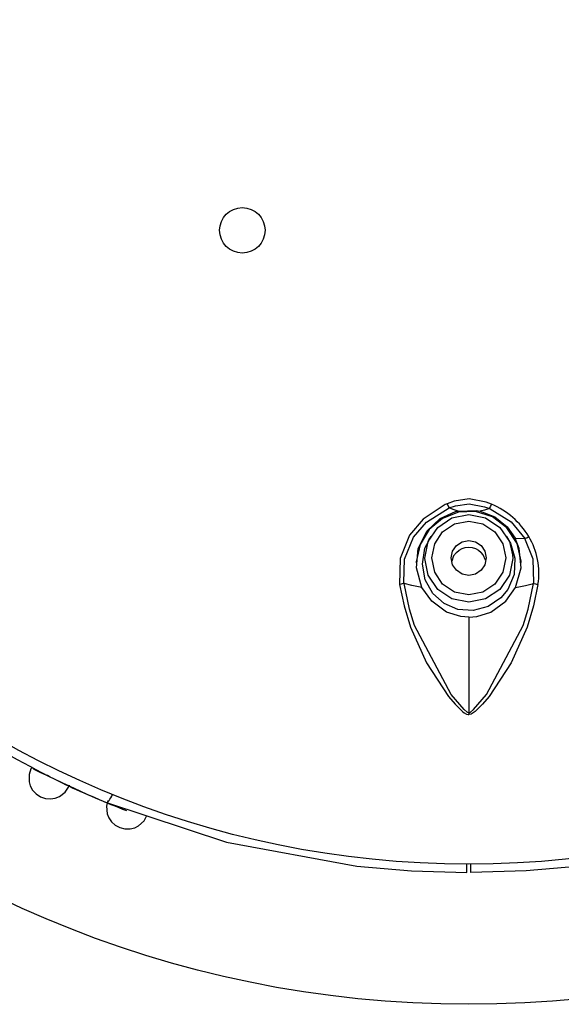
# Model space of a CAD drawing. Header units: millimetres. Extents: x -0.13 to 0.24, y 0 to 1.59.
# Tile 23 of 68: x -0.0838 to -0.0684, y 0.7589 to 0.787. Entities that reach past the tile are written whole.
import ezdxf

# ---------------------------------------------------------------- set-up
doc = ezdxf.new("R2010")
doc.units = ezdxf.units.MM
doc.layers.add('BLOCKS', color=3, linetype='Continuous')

msp = doc.modelspace()

# ---------------------------------------------------------------- linework, layer by layer
at = {"layer": 'BLOCKS'}
for points, knots in [([(-0.040013, 0.789885), (-0.040013, 0.807004), (-0.053889, 0.820881), (-0.071007, 0.820881), (-0.071007, 0.820881), (-0.088126, 0.820881), (-0.102004, 0.807004), (-0.102004, 0.789885), (-0.102004, 0.789885), (-0.102004, 0.772768), (-0.088126, 0.758889), (-0.071007, 0.758889), (-0.071007, 0.758889), (-0.053889, 0.758889), (-0.040013, 0.772768), (-0.040013, 0.789885)], [0, 0, 0, 0, 0.25, 0.25, 0.25, 0.25, 0.5, 0.5, 0.5, 0.5, 0.75, 0.75, 0.75, 0.75, 1, 1, 1, 1]), ([(-0.044015, 0.789885), (-0.044015, 0.804795), (-0.056101, 0.81688), (-0.071007, 0.81688), (-0.071007, 0.81688), (-0.085916, 0.81688), (-0.098, 0.804795), (-0.098, 0.789885), (-0.098, 0.789885), (-0.098, 0.774977), (-0.085916, 0.762892), (-0.071007, 0.762892), (-0.071007, 0.762892), (-0.056101, 0.762892), (-0.044015, 0.774977), (-0.044015, 0.789885)], [0, 0, 0, 0, 0.25, 0.25, 0.25, 0.25, 0.5, 0.5, 0.5, 0.5, 0.75, 0.75, 0.75, 0.75, 1, 1, 1, 1]), ([(-0.076824, 0.780988), (-0.076824, 0.781346), (-0.077114, 0.781638), (-0.077474, 0.781638), (-0.077474, 0.781638), (-0.077832, 0.781638), (-0.078124, 0.781346), (-0.078124, 0.780988), (-0.078124, 0.780988), (-0.078124, 0.780628), (-0.077832, 0.780338), (-0.077474, 0.780338), (-0.077474, 0.780338), (-0.077114, 0.780338), (-0.076824, 0.780628), (-0.076824, 0.780988)], [0, 0, 0, 0, 0.25, 0.25, 0.25, 0.25, 0.5, 0.5, 0.5, 0.5, 0.75, 0.75, 0.75, 0.75, 1, 1, 1, 1]), ([(-0.071626, 0.773182), (-0.071626, 0.773182), (-0.07168, 0.773157), (-0.07168, 0.773157), (-0.07168, 0.773157), (-0.07168, 0.773157), (-0.072314, 0.772745), (-0.072314, 0.772745), (-0.072314, 0.772745), (-0.072314, 0.772745), (-0.072697, 0.772284), (-0.072697, 0.772284), (-0.072697, 0.772284), (-0.072697, 0.772284), (-0.072966, 0.771617), (-0.072966, 0.771617), (-0.072966, 0.771617), (-0.072966, 0.771617), (-0.072984, 0.770876), (-0.072984, 0.770876)], [0, 0, 0, 0, 0.2, 0.2, 0.2, 0.2, 0.4, 0.4, 0.4, 0.4, 0.6, 0.6, 0.6, 0.6, 0.8, 0.8, 0.8, 0.8, 1, 1, 1, 1]), ([(-0.070355, 0.773166), (-0.070355, 0.773166), (-0.070513, 0.773224), (-0.070513, 0.773224), (-0.070513, 0.773224), (-0.070513, 0.773224), (-0.070995, 0.773319), (-0.070995, 0.773319), (-0.070995, 0.773319), (-0.070995, 0.773319), (-0.07143, 0.773251), (-0.07143, 0.773251), (-0.07143, 0.773251), (-0.07143, 0.773251), (-0.071626, 0.773182), (-0.071626, 0.773182)], [0, 0, 0, 0, 0.25, 0.25, 0.25, 0.25, 0.5, 0.5, 0.5, 0.5, 0.75, 0.75, 0.75, 0.75, 1, 1, 1, 1]), ([(-0.071626, 0.773182), (-0.071626, 0.773182), (-0.071587, 0.773091), (-0.071587, 0.773091), (-0.071587, 0.773091), (-0.071587, 0.773091), (-0.07157, 0.77306), (-0.07157, 0.77306)], [0, 0, 0, 0, 0.5, 0.5, 0.5, 0.5, 1, 1, 1, 1]), ([(-0.07157, 0.77306), (-0.07157, 0.77306), (-0.07157, 0.77306), (-0.07157, 0.77306), (-0.07157, 0.77306), (-0.07157, 0.77306), (-0.071386, 0.773122), (-0.071386, 0.773122), (-0.071386, 0.773122), (-0.071386, 0.773122), (-0.070999, 0.773182), (-0.070999, 0.773182), (-0.070999, 0.773182), (-0.070999, 0.773182), (-0.070562, 0.773097), (-0.070562, 0.773097), (-0.070562, 0.773097), (-0.070562, 0.773097), (-0.070413, 0.773044), (-0.070413, 0.773044), (-0.070413, 0.773044), (-0.070413, 0.773044), (-0.070413, 0.773044), (-0.070413, 0.773044)], [0, 0, 0, 0, 0.166667, 0.166667, 0.166667, 0.166667, 0.333333, 0.333333, 0.333333, 0.333333, 0.5, 0.5, 0.5, 0.5, 0.666667, 0.666667, 0.666667, 0.666667, 0.833333, 0.833333, 0.833333, 0.833333, 1, 1, 1, 1]), ([(-0.072856, 0.770905), (-0.072856, 0.770905), (-0.072856, 0.770905), (-0.072856, 0.770905), (-0.072856, 0.770905), (-0.072856, 0.770905), (-0.072862, 0.770934), (-0.072862, 0.770934), (-0.072862, 0.770934), (-0.072862, 0.770934), (-0.072844, 0.771601), (-0.072844, 0.771601), (-0.072844, 0.771601), (-0.072844, 0.771601), (-0.072587, 0.772228), (-0.072587, 0.772228), (-0.072587, 0.772228), (-0.072587, 0.772228), (-0.07222, 0.772659), (-0.07222, 0.772659), (-0.07222, 0.772659), (-0.07222, 0.772659), (-0.07157, 0.77306), (-0.07157, 0.77306), (-0.07157, 0.77306), (-0.07157, 0.77306), (-0.07157, 0.77306), (-0.07157, 0.77306)], [0, 0, 0, 0, 0.142857, 0.142857, 0.142857, 0.142857, 0.285714, 0.285714, 0.285714, 0.285714, 0.428571, 0.428571, 0.428571, 0.428571, 0.571429, 0.571429, 0.571429, 0.571429, 0.714286, 0.714286, 0.714286, 0.714286, 0.857143, 0.857143, 0.857143, 0.857143, 1, 1, 1, 1]), ([(-0.069521, 0.77145), (-0.069521, 0.77145), (-0.069511, 0.771537), (-0.069511, 0.771537), (-0.069511, 0.771537), (-0.069511, 0.771537), (-0.069631, 0.772048), (-0.069631, 0.772048), (-0.069631, 0.772048), (-0.069631, 0.772048), (-0.069919, 0.772489), (-0.069919, 0.772489), (-0.069919, 0.772489), (-0.069919, 0.772489), (-0.070333, 0.772803), (-0.070333, 0.772803), (-0.070333, 0.772803), (-0.070333, 0.772803), (-0.070815, 0.772955), (-0.070815, 0.772955), (-0.070815, 0.772955), (-0.070815, 0.772955), (-0.071305, 0.772936), (-0.071305, 0.772936), (-0.071305, 0.772936), (-0.071305, 0.772936), (-0.071761, 0.772762), (-0.071761, 0.772762), (-0.071761, 0.772762), (-0.071761, 0.772762), (-0.072136, 0.772447), (-0.072136, 0.772447), (-0.072136, 0.772447), (-0.072136, 0.772447), (-0.072396, 0.772021), (-0.072396, 0.772021), (-0.072396, 0.772021), (-0.072396, 0.772021), (-0.072506, 0.77152), (-0.072506, 0.77152), (-0.072506, 0.77152), (-0.072506, 0.77152), (-0.072502, 0.771448), (-0.072502, 0.771448)], [0, 0, 0, 0, 0.090909, 0.090909, 0.090909, 0.090909, 0.181818, 0.181818, 0.181818, 0.181818, 0.272727, 0.272727, 0.272727, 0.272727, 0.363636, 0.363636, 0.363636, 0.363636, 0.454545, 0.454545, 0.454545, 0.454545, 0.545455, 0.545455, 0.545455, 0.545455, 0.636364, 0.636364, 0.636364, 0.636364, 0.727273, 0.727273, 0.727273, 0.727273, 0.818182, 0.818182, 0.818182, 0.818182, 0.909091, 0.909091, 0.909091, 0.909091, 1, 1, 1, 1]), ([(-0.072345, 0.770789), (-0.072345, 0.770789), (-0.072502, 0.77135), (-0.072502, 0.77135), (-0.072502, 0.77135), (-0.072502, 0.77135), (-0.07245, 0.771899), (-0.07245, 0.771899), (-0.07245, 0.771899), (-0.07245, 0.771899), (-0.07221, 0.772396), (-0.07221, 0.772396), (-0.07221, 0.772396), (-0.07221, 0.772396), (-0.071825, 0.772762), (-0.071825, 0.772762), (-0.071825, 0.772762), (-0.071825, 0.772762), (-0.071386, 0.772957), (-0.071386, 0.772957), (-0.071386, 0.772957), (-0.071386, 0.772957), (-0.071308, 0.772973), (-0.071308, 0.772973)], [0, 0, 0, 0, 0.166667, 0.166667, 0.166667, 0.166667, 0.333333, 0.333333, 0.333333, 0.333333, 0.5, 0.5, 0.5, 0.5, 0.666667, 0.666667, 0.666667, 0.666667, 0.833333, 0.833333, 0.833333, 0.833333, 1, 1, 1, 1]), ([(-0.072262, 0.771624), (-0.072262, 0.771624), (-0.072169, 0.772102), (-0.072169, 0.772102), (-0.072169, 0.772102), (-0.072169, 0.772102), (-0.071895, 0.772507), (-0.071895, 0.772507), (-0.071895, 0.772507), (-0.071895, 0.772507), (-0.071488, 0.772781), (-0.071488, 0.772781), (-0.071488, 0.772781), (-0.071488, 0.772781), (-0.071007, 0.772876), (-0.071007, 0.772876)], [0, 0, 0, 0, 0.25, 0.25, 0.25, 0.25, 0.5, 0.5, 0.5, 0.5, 0.75, 0.75, 0.75, 0.75, 1, 1, 1, 1]), ([(-0.07157, 0.77306), (-0.07157, 0.77306), (-0.07157, 0.77306), (-0.07157, 0.77306), (-0.07157, 0.77306), (-0.07157, 0.77306), (-0.07157, 0.77306), (-0.07157, 0.77306)], [0, 0, 0, 0, 0.5, 0.5, 0.5, 0.5, 1, 1, 1, 1]), ([(-0.071308, 0.772973), (-0.071308, 0.772973), (-0.071457, 0.773017), (-0.071457, 0.773017), (-0.071457, 0.773017), (-0.071457, 0.773017), (-0.07157, 0.77306), (-0.07157, 0.77306)], [0, 0, 0, 0, 0.5, 0.5, 0.5, 0.5, 1, 1, 1, 1]), ([(-0.071308, 0.772973), (-0.071308, 0.772973), (-0.070788, 0.772988), (-0.070788, 0.772988), (-0.070788, 0.772988), (-0.070788, 0.772988), (-0.07068, 0.772967), (-0.07068, 0.772967)], [0, 0, 0, 0, 0.5, 0.5, 0.5, 0.5, 1, 1, 1, 1]), ([(-0.071007, 0.772876), (-0.071007, 0.772876), (-0.070529, 0.772781), (-0.070529, 0.772781), (-0.070529, 0.772781), (-0.070529, 0.772781), (-0.070119, 0.772507), (-0.070119, 0.772507), (-0.070119, 0.772507), (-0.070119, 0.772507), (-0.069848, 0.772102), (-0.069848, 0.772102), (-0.069848, 0.772102), (-0.069848, 0.772102), (-0.069757, 0.771727), (-0.069757, 0.771727)], [0, 0, 0, 0, 0.25, 0.25, 0.25, 0.25, 0.5, 0.5, 0.5, 0.5, 0.75, 0.75, 0.75, 0.75, 1, 1, 1, 1]), ([(-0.070413, 0.773044), (-0.070413, 0.773044), (-0.070564, 0.772998), (-0.070564, 0.772998), (-0.070564, 0.772998), (-0.070564, 0.772998), (-0.07068, 0.772967), (-0.07068, 0.772967)], [0, 0, 0, 0, 0.5, 0.5, 0.5, 0.5, 1, 1, 1, 1]), ([(-0.07068, 0.772967), (-0.07068, 0.772967), (-0.07026, 0.772806), (-0.07026, 0.772806), (-0.07026, 0.772806), (-0.07026, 0.772806), (-0.069912, 0.772526), (-0.069912, 0.772526), (-0.069912, 0.772526), (-0.069912, 0.772526), (-0.069681, 0.772195), (-0.069681, 0.772195)], [0, 0, 0, 0, 0.333333, 0.333333, 0.333333, 0.333333, 0.666667, 0.666667, 0.666667, 0.666667, 1, 1, 1, 1]), ([(-0.070413, 0.773044), (-0.070413, 0.773044), (-0.070413, 0.773044), (-0.070413, 0.773044), (-0.070413, 0.773044), (-0.070413, 0.773044), (-0.070399, 0.773037), (-0.070399, 0.773037), (-0.070399, 0.773037), (-0.070399, 0.773037), (-0.069801, 0.772663), (-0.069801, 0.772663), (-0.069801, 0.772663), (-0.069801, 0.772663), (-0.069407, 0.772191), (-0.069407, 0.772191)], [0, 0, 0, 0, 0.25, 0.25, 0.25, 0.25, 0.5, 0.5, 0.5, 0.5, 0.75, 0.75, 0.75, 0.75, 1, 1, 1, 1]), ([(-0.071007, 0.77058), (-0.071007, 0.77058), (-0.070604, 0.770661), (-0.070604, 0.770661), (-0.070604, 0.770661), (-0.070604, 0.770661), (-0.070262, 0.770889), (-0.070262, 0.770889), (-0.070262, 0.770889), (-0.070262, 0.770889), (-0.070032, 0.77123), (-0.070032, 0.77123), (-0.070032, 0.77123), (-0.070032, 0.77123), (-0.069952, 0.771632), (-0.069952, 0.771632), (-0.069952, 0.771632), (-0.069952, 0.771632), (-0.070032, 0.772035), (-0.070032, 0.772035), (-0.070032, 0.772035), (-0.070032, 0.772035), (-0.070262, 0.772377), (-0.070262, 0.772377), (-0.070262, 0.772377), (-0.070262, 0.772377), (-0.070604, 0.772605), (-0.070604, 0.772605), (-0.070604, 0.772605), (-0.070604, 0.772605), (-0.071007, 0.772685), (-0.071007, 0.772685), (-0.071007, 0.772685), (-0.071007, 0.772685), (-0.071413, 0.772605), (-0.071413, 0.772605), (-0.071413, 0.772605), (-0.071413, 0.772605), (-0.071755, 0.772377), (-0.071755, 0.772377), (-0.071755, 0.772377), (-0.071755, 0.772377), (-0.071982, 0.772035), (-0.071982, 0.772035), (-0.071982, 0.772035), (-0.071982, 0.772035), (-0.072061, 0.771632), (-0.072061, 0.771632), (-0.072061, 0.771632), (-0.072061, 0.771632), (-0.071982, 0.77123), (-0.071982, 0.77123), (-0.071982, 0.77123), (-0.071982, 0.77123), (-0.071755, 0.770889), (-0.071755, 0.770889), (-0.071755, 0.770889), (-0.071755, 0.770889), (-0.071413, 0.770661), (-0.071413, 0.770661), (-0.071413, 0.770661), (-0.071413, 0.770661), (-0.071007, 0.77058), (-0.071007, 0.77058)], [0, 0, 0, 0, 0.0625, 0.0625, 0.0625, 0.0625, 0.125, 0.125, 0.125, 0.125, 0.1875, 0.1875, 0.1875, 0.1875, 0.25, 0.25, 0.25, 0.25, 0.3125, 0.3125, 0.3125, 0.3125, 0.375, 0.375, 0.375, 0.375, 0.4375, 0.4375, 0.4375, 0.4375, 0.5, 0.5, 0.5, 0.5, 0.5625, 0.5625, 0.5625, 0.5625, 0.625, 0.625, 0.625, 0.625, 0.6875, 0.6875, 0.6875, 0.6875, 0.75, 0.75, 0.75, 0.75, 0.8125, 0.8125, 0.8125, 0.8125, 0.875, 0.875, 0.875, 0.875, 0.9375, 0.9375, 0.9375, 0.9375, 1, 1, 1, 1]), ([(-0.070095, 0.770493), (-0.070095, 0.770493), (-0.070459, 0.770247), (-0.070459, 0.770247), (-0.070459, 0.770247), (-0.070459, 0.770247), (-0.070883, 0.770131), (-0.070883, 0.770131), (-0.070883, 0.770131), (-0.070883, 0.770131), (-0.071318, 0.770162), (-0.071318, 0.770162), (-0.071318, 0.770162), (-0.071318, 0.770162), (-0.071713, 0.770332), (-0.071713, 0.770332), (-0.071713, 0.770332), (-0.071713, 0.770332), (-0.072038, 0.770622), (-0.072038, 0.770622), (-0.072038, 0.770622), (-0.072038, 0.770622), (-0.072254, 0.771009), (-0.072254, 0.771009), (-0.072254, 0.771009), (-0.072254, 0.771009), (-0.072334, 0.771456), (-0.072334, 0.771456), (-0.072334, 0.771456), (-0.072334, 0.771456), (-0.07226, 0.771913), (-0.07226, 0.771913), (-0.07226, 0.771913), (-0.07226, 0.771913), (-0.072136, 0.772137), (-0.072136, 0.772137)], [0, 0, 0, 0, 0.111111, 0.111111, 0.111111, 0.111111, 0.222222, 0.222222, 0.222222, 0.222222, 0.333333, 0.333333, 0.333333, 0.333333, 0.444444, 0.444444, 0.444444, 0.444444, 0.555556, 0.555556, 0.555556, 0.555556, 0.666667, 0.666667, 0.666667, 0.666667, 0.777778, 0.777778, 0.777778, 0.777778, 0.888889, 0.888889, 0.888889, 0.888889, 1, 1, 1, 1]), ([(-0.071007, 0.771133), (-0.071007, 0.771133), (-0.070817, 0.771172), (-0.070817, 0.771172), (-0.070817, 0.771172), (-0.070817, 0.771172), (-0.070653, 0.77128), (-0.070653, 0.77128), (-0.070653, 0.77128), (-0.070653, 0.77128), (-0.070546, 0.771441), (-0.070546, 0.771441), (-0.070546, 0.771441), (-0.070546, 0.771441), (-0.070509, 0.771632), (-0.070509, 0.771632), (-0.070509, 0.771632), (-0.070509, 0.771632), (-0.070546, 0.771824), (-0.070546, 0.771824), (-0.070546, 0.771824), (-0.070546, 0.771824), (-0.070653, 0.771986), (-0.070653, 0.771986), (-0.070653, 0.771986), (-0.070653, 0.771986), (-0.070817, 0.772093), (-0.070817, 0.772093), (-0.070817, 0.772093), (-0.070817, 0.772093), (-0.071007, 0.772133), (-0.071007, 0.772133), (-0.071007, 0.772133), (-0.071007, 0.772133), (-0.071198, 0.772093), (-0.071198, 0.772093), (-0.071198, 0.772093), (-0.071198, 0.772093), (-0.071361, 0.771986), (-0.071361, 0.771986), (-0.071361, 0.771986), (-0.071361, 0.771986), (-0.071471, 0.771824), (-0.071471, 0.771824), (-0.071471, 0.771824), (-0.071471, 0.771824), (-0.071508, 0.771632), (-0.071508, 0.771632), (-0.071508, 0.771632), (-0.071508, 0.771632), (-0.071471, 0.771441), (-0.071471, 0.771441), (-0.071471, 0.771441), (-0.071471, 0.771441), (-0.071361, 0.77128), (-0.071361, 0.77128), (-0.071361, 0.77128), (-0.071361, 0.77128), (-0.071198, 0.771172), (-0.071198, 0.771172), (-0.071198, 0.771172), (-0.071198, 0.771172), (-0.071007, 0.771133), (-0.071007, 0.771133)], [0, 0, 0, 0, 0.0625, 0.0625, 0.0625, 0.0625, 0.125, 0.125, 0.125, 0.125, 0.1875, 0.1875, 0.1875, 0.1875, 0.25, 0.25, 0.25, 0.25, 0.3125, 0.3125, 0.3125, 0.3125, 0.375, 0.375, 0.375, 0.375, 0.4375, 0.4375, 0.4375, 0.4375, 0.5, 0.5, 0.5, 0.5, 0.5625, 0.5625, 0.5625, 0.5625, 0.625, 0.625, 0.625, 0.625, 0.6875, 0.6875, 0.6875, 0.6875, 0.75, 0.75, 0.75, 0.75, 0.8125, 0.8125, 0.8125, 0.8125, 0.875, 0.875, 0.875, 0.875, 0.9375, 0.9375, 0.9375, 0.9375, 1, 1, 1, 1]), ([(-0.069873, 0.772139), (-0.069873, 0.772139), (-0.069815, 0.772058), (-0.069815, 0.772058), (-0.069815, 0.772058), (-0.069815, 0.772058), (-0.069691, 0.771624), (-0.069691, 0.771624), (-0.069691, 0.771624), (-0.069691, 0.771624), (-0.069716, 0.771164), (-0.069716, 0.771164), (-0.069716, 0.771164), (-0.069716, 0.771164), (-0.069896, 0.770733), (-0.069896, 0.770733), (-0.069896, 0.770733), (-0.069896, 0.770733), (-0.070095, 0.770493), (-0.070095, 0.770493)], [0, 0, 0, 0, 0.2, 0.2, 0.2, 0.2, 0.4, 0.4, 0.4, 0.4, 0.6, 0.6, 0.6, 0.6, 0.8, 0.8, 0.8, 0.8, 1, 1, 1, 1]), ([(-0.069672, 0.770789), (-0.069672, 0.770789), (-0.069515, 0.77135), (-0.069515, 0.77135), (-0.069515, 0.77135), (-0.069515, 0.77135), (-0.069565, 0.771899), (-0.069565, 0.771899), (-0.069565, 0.771899), (-0.069565, 0.771899), (-0.069681, 0.772195), (-0.069681, 0.772195)], [0, 0, 0, 0, 0.333333, 0.333333, 0.333333, 0.333333, 0.666667, 0.666667, 0.666667, 0.666667, 1, 1, 1, 1]), ([(-0.069407, 0.772191), (-0.069407, 0.772191), (-0.069368, 0.772205), (-0.069368, 0.772205), (-0.069368, 0.772205), (-0.069368, 0.772205), (-0.069353, 0.772211), (-0.069353, 0.772211), (-0.069353, 0.772211), (-0.069353, 0.772211), (-0.069296, 0.772245), (-0.069296, 0.772245)], [0, 0, 0, 0, 0.333333, 0.333333, 0.333333, 0.333333, 0.666667, 0.666667, 0.666667, 0.666667, 1, 1, 1, 1]), ([(-0.069159, 0.770905), (-0.069159, 0.770905), (-0.069159, 0.770905), (-0.069159, 0.770905), (-0.069159, 0.770905), (-0.069159, 0.770905), (-0.069155, 0.770934), (-0.069155, 0.770934), (-0.069155, 0.770934), (-0.069155, 0.770934), (-0.069173, 0.771601), (-0.069173, 0.771601), (-0.069173, 0.771601), (-0.069173, 0.771601), (-0.069407, 0.772191), (-0.069407, 0.772191)], [0, 0, 0, 0, 0.25, 0.25, 0.25, 0.25, 0.5, 0.5, 0.5, 0.5, 0.75, 0.75, 0.75, 0.75, 1, 1, 1, 1]), ([(-0.069757, 0.771727), (-0.069757, 0.771727), (-0.069753, 0.771621), (-0.069753, 0.771621), (-0.069753, 0.771621), (-0.069753, 0.771621), (-0.069848, 0.771141), (-0.069848, 0.771141), (-0.069848, 0.771141), (-0.069848, 0.771141), (-0.070119, 0.770736), (-0.070119, 0.770736), (-0.070119, 0.770736), (-0.070119, 0.770736), (-0.070529, 0.770464), (-0.070529, 0.770464), (-0.070529, 0.770464), (-0.070529, 0.770464), (-0.071007, 0.770369), (-0.071007, 0.770369), (-0.071007, 0.770369), (-0.071007, 0.770369), (-0.071488, 0.770464), (-0.071488, 0.770464), (-0.071488, 0.770464), (-0.071488, 0.770464), (-0.071895, 0.770736), (-0.071895, 0.770736), (-0.071895, 0.770736), (-0.071895, 0.770736), (-0.072169, 0.771141), (-0.072169, 0.771141), (-0.072169, 0.771141), (-0.072169, 0.771141), (-0.072262, 0.771621), (-0.072262, 0.771621), (-0.072262, 0.771621), (-0.072262, 0.771621), (-0.072262, 0.771624), (-0.072262, 0.771624)], [0, 0, 0, 0, 0.1, 0.1, 0.1, 0.1, 0.2, 0.2, 0.2, 0.2, 0.3, 0.3, 0.3, 0.3, 0.4, 0.4, 0.4, 0.4, 0.5, 0.5, 0.5, 0.5, 0.6, 0.6, 0.6, 0.6, 0.7, 0.7, 0.7, 0.7, 0.8, 0.8, 0.8, 0.8, 0.9, 0.9, 0.9, 0.9, 1, 1, 1, 1]), ([(-0.071361, 0.771791), (-0.071361, 0.771791), (-0.07144, 0.771692), (-0.07144, 0.771692), (-0.07144, 0.771692), (-0.07144, 0.771692), (-0.071496, 0.771541), (-0.071496, 0.771541)], [0, 0, 0, 0, 0.5, 0.5, 0.5, 0.5, 1, 1, 1, 1]), ([(-0.071361, 0.771791), (-0.071361, 0.771791), (-0.071287, 0.771853), (-0.071287, 0.771853), (-0.071287, 0.771853), (-0.071287, 0.771853), (-0.0712, 0.771901), (-0.0712, 0.771901), (-0.0712, 0.771901), (-0.0712, 0.771901), (-0.071107, 0.77193), (-0.071107, 0.77193), (-0.071107, 0.77193), (-0.071107, 0.77193), (-0.071007, 0.77194), (-0.071007, 0.77194), (-0.071007, 0.77194), (-0.071007, 0.77194), (-0.07091, 0.77193), (-0.07091, 0.77193), (-0.07091, 0.77193), (-0.07091, 0.77193), (-0.070817, 0.771901), (-0.070817, 0.771901), (-0.070817, 0.771901), (-0.070817, 0.771901), (-0.070728, 0.771853), (-0.070728, 0.771853), (-0.070728, 0.771853), (-0.070728, 0.771853), (-0.070651, 0.771791), (-0.070651, 0.771791)], [0, 0, 0, 0, 0.125, 0.125, 0.125, 0.125, 0.25, 0.25, 0.25, 0.25, 0.375, 0.375, 0.375, 0.375, 0.5, 0.5, 0.5, 0.5, 0.625, 0.625, 0.625, 0.625, 0.75, 0.75, 0.75, 0.75, 0.875, 0.875, 0.875, 0.875, 1, 1, 1, 1]), ([(-0.070527, 0.77157), (-0.070527, 0.77157), (-0.070598, 0.771723), (-0.070598, 0.771723), (-0.070598, 0.771723), (-0.070598, 0.771723), (-0.070651, 0.771791), (-0.070651, 0.771791)], [0, 0, 0, 0, 0.5, 0.5, 0.5, 0.5, 1, 1, 1, 1]), ([(-0.072856, 0.770905), (-0.072856, 0.770905), (-0.072914, 0.770891), (-0.072914, 0.770891), (-0.072914, 0.770891), (-0.072914, 0.770891), (-0.072939, 0.770887), (-0.072939, 0.770887), (-0.072939, 0.770887), (-0.072939, 0.770887), (-0.072984, 0.770876), (-0.072984, 0.770876)], [0, 0, 0, 0, 0.333333, 0.333333, 0.333333, 0.333333, 0.666667, 0.666667, 0.666667, 0.666667, 1, 1, 1, 1]), ([(-0.072984, 0.770876), (-0.072984, 0.770876), (-0.072856, 0.770264), (-0.072856, 0.770264), (-0.072856, 0.770264), (-0.072856, 0.770264), (-0.072672, 0.769661), (-0.072672, 0.769661), (-0.072672, 0.769661), (-0.072672, 0.769661), (-0.072218, 0.768639), (-0.072218, 0.768639), (-0.072218, 0.768639), (-0.072218, 0.768639), (-0.071587, 0.767676), (-0.071587, 0.767676), (-0.071587, 0.767676), (-0.071587, 0.767676), (-0.071401, 0.767455), (-0.071401, 0.767455), (-0.071401, 0.767455), (-0.071401, 0.767455), (-0.07119, 0.767248), (-0.07119, 0.767248), (-0.07119, 0.767248), (-0.07119, 0.767248), (-0.071136, 0.767208), (-0.071136, 0.767208), (-0.071136, 0.767208), (-0.071136, 0.767208), (-0.071076, 0.767177), (-0.071076, 0.767177), (-0.071076, 0.767177), (-0.071076, 0.767177), (-0.071022, 0.767163), (-0.071022, 0.767163), (-0.071022, 0.767163), (-0.071022, 0.767163), (-0.071007, 0.767163), (-0.071007, 0.767163)], [0, 0, 0, 0, 0.1, 0.1, 0.1, 0.1, 0.2, 0.2, 0.2, 0.2, 0.3, 0.3, 0.3, 0.3, 0.4, 0.4, 0.4, 0.4, 0.5, 0.5, 0.5, 0.5, 0.6, 0.6, 0.6, 0.6, 0.7, 0.7, 0.7, 0.7, 0.8, 0.8, 0.8, 0.8, 0.9, 0.9, 0.9, 0.9, 1, 1, 1, 1]), ([(-0.071007, 0.767214), (-0.071007, 0.767214), (-0.071016, 0.767214), (-0.071016, 0.767214), (-0.071016, 0.767214), (-0.071016, 0.767214), (-0.071055, 0.767229), (-0.071055, 0.767229), (-0.071055, 0.767229), (-0.071055, 0.767229), (-0.071144, 0.767303), (-0.071144, 0.767303), (-0.071144, 0.767303), (-0.071144, 0.767303), (-0.071512, 0.767738), (-0.071512, 0.767738), (-0.071512, 0.767738), (-0.071512, 0.767738), (-0.07256, 0.769707), (-0.07256, 0.769707), (-0.07256, 0.769707), (-0.07256, 0.769707), (-0.072703, 0.770172), (-0.072703, 0.770172), (-0.072703, 0.770172), (-0.072703, 0.770172), (-0.072856, 0.770905), (-0.072856, 0.770905)], [0, 0, 0, 0, 0.142857, 0.142857, 0.142857, 0.142857, 0.285714, 0.285714, 0.285714, 0.285714, 0.428571, 0.428571, 0.428571, 0.428571, 0.571429, 0.571429, 0.571429, 0.571429, 0.714286, 0.714286, 0.714286, 0.714286, 0.857143, 0.857143, 0.857143, 0.857143, 1, 1, 1, 1]), ([(-0.072345, 0.770789), (-0.072345, 0.770789), (-0.072632, 0.770851), (-0.072632, 0.770851), (-0.072632, 0.770851), (-0.072632, 0.770851), (-0.072856, 0.770905), (-0.072856, 0.770905)], [0, 0, 0, 0, 0.5, 0.5, 0.5, 0.5, 1, 1, 1, 1]), ([(-0.071007, 0.767214), (-0.071007, 0.767214), (-0.070999, 0.767214), (-0.070999, 0.767214), (-0.070999, 0.767214), (-0.070999, 0.767214), (-0.07096, 0.767229), (-0.07096, 0.767229), (-0.07096, 0.767229), (-0.07096, 0.767229), (-0.070871, 0.767303), (-0.070871, 0.767303), (-0.070871, 0.767303), (-0.070871, 0.767303), (-0.070504, 0.767738), (-0.070504, 0.767738), (-0.070504, 0.767738), (-0.070504, 0.767738), (-0.069455, 0.769707), (-0.069455, 0.769707), (-0.069455, 0.769707), (-0.069455, 0.769707), (-0.069312, 0.770172), (-0.069312, 0.770172), (-0.069312, 0.770172), (-0.069312, 0.770172), (-0.069159, 0.770905), (-0.069159, 0.770905)], [0, 0, 0, 0, 0.142857, 0.142857, 0.142857, 0.142857, 0.285714, 0.285714, 0.285714, 0.285714, 0.428571, 0.428571, 0.428571, 0.428571, 0.571429, 0.571429, 0.571429, 0.571429, 0.714286, 0.714286, 0.714286, 0.714286, 0.857143, 0.857143, 0.857143, 0.857143, 1, 1, 1, 1]), ([(-0.069033, 0.770876), (-0.069033, 0.770876), (-0.069161, 0.770264), (-0.069161, 0.770264), (-0.069161, 0.770264), (-0.069161, 0.770264), (-0.069343, 0.769661), (-0.069343, 0.769661), (-0.069343, 0.769661), (-0.069343, 0.769661), (-0.069799, 0.768639), (-0.069799, 0.768639), (-0.069799, 0.768639), (-0.069799, 0.768639), (-0.070428, 0.767676), (-0.070428, 0.767676), (-0.070428, 0.767676), (-0.070428, 0.767676), (-0.070616, 0.767455), (-0.070616, 0.767455), (-0.070616, 0.767455), (-0.070616, 0.767455), (-0.070825, 0.767248), (-0.070825, 0.767248), (-0.070825, 0.767248), (-0.070825, 0.767248), (-0.070879, 0.767208), (-0.070879, 0.767208), (-0.070879, 0.767208), (-0.070879, 0.767208), (-0.070941, 0.767177), (-0.070941, 0.767177), (-0.070941, 0.767177), (-0.070941, 0.767177), (-0.070995, 0.767163), (-0.070995, 0.767163), (-0.070995, 0.767163), (-0.070995, 0.767163), (-0.071007, 0.767163), (-0.071007, 0.767163)], [0, 0, 0, 0, 0.1, 0.1, 0.1, 0.1, 0.2, 0.2, 0.2, 0.2, 0.3, 0.3, 0.3, 0.3, 0.4, 0.4, 0.4, 0.4, 0.5, 0.5, 0.5, 0.5, 0.6, 0.6, 0.6, 0.6, 0.7, 0.7, 0.7, 0.7, 0.8, 0.8, 0.8, 0.8, 0.9, 0.9, 0.9, 0.9, 1, 1, 1, 1]), ([(-0.069672, 0.770789), (-0.069672, 0.770789), (-0.069385, 0.770851), (-0.069385, 0.770851), (-0.069385, 0.770851), (-0.069385, 0.770851), (-0.069159, 0.770905), (-0.069159, 0.770905)], [0, 0, 0, 0, 0.5, 0.5, 0.5, 0.5, 1, 1, 1, 1]), ([(-0.069159, 0.770905), (-0.069159, 0.770905), (-0.069103, 0.770891), (-0.069103, 0.770891), (-0.069103, 0.770891), (-0.069103, 0.770891), (-0.069078, 0.770887), (-0.069078, 0.770887), (-0.069078, 0.770887), (-0.069078, 0.770887), (-0.069033, 0.770876), (-0.069033, 0.770876)], [0, 0, 0, 0, 0.333333, 0.333333, 0.333333, 0.333333, 0.666667, 0.666667, 0.666667, 0.666667, 1, 1, 1, 1]), ([(-0.071007, 0.769945), (-0.071007, 0.769945), (-0.071237, 0.769961), (-0.071237, 0.769961), (-0.071237, 0.769961), (-0.071237, 0.769961), (-0.071641, 0.77009), (-0.071641, 0.77009), (-0.071641, 0.77009), (-0.071641, 0.77009), (-0.072067, 0.7704), (-0.072067, 0.7704), (-0.072067, 0.7704), (-0.072067, 0.7704), (-0.072345, 0.770789), (-0.072345, 0.770789)], [0, 0, 0, 0, 0.25, 0.25, 0.25, 0.25, 0.5, 0.5, 0.5, 0.5, 0.75, 0.75, 0.75, 0.75, 1, 1, 1, 1]), ([(-0.071007, 0.769945), (-0.071007, 0.769945), (-0.07078, 0.769961), (-0.07078, 0.769961), (-0.07078, 0.769961), (-0.07078, 0.769961), (-0.070376, 0.77009), (-0.070376, 0.77009), (-0.070376, 0.77009), (-0.070376, 0.77009), (-0.069948, 0.7704), (-0.069948, 0.7704), (-0.069948, 0.7704), (-0.069948, 0.7704), (-0.069672, 0.770789), (-0.069672, 0.770789)], [0, 0, 0, 0, 0.25, 0.25, 0.25, 0.25, 0.5, 0.5, 0.5, 0.5, 0.75, 0.75, 0.75, 0.75, 1, 1, 1, 1]), ([(-0.08351, 0.765612), (-0.08351, 0.765612), (-0.083564, 0.765455), (-0.083564, 0.765455), (-0.083564, 0.765455), (-0.083564, 0.765455), (-0.083564, 0.765242), (-0.083564, 0.765242), (-0.083564, 0.765242), (-0.083564, 0.765242), (-0.083529, 0.765124), (-0.083529, 0.765124), (-0.083529, 0.765124), (-0.083529, 0.765124), (-0.083463, 0.765004), (-0.083463, 0.765004), (-0.083463, 0.765004), (-0.083463, 0.765004), (-0.083363, 0.764894), (-0.083363, 0.764894), (-0.083363, 0.764894), (-0.083363, 0.764894), (-0.083237, 0.764813), (-0.083237, 0.764813), (-0.083237, 0.764813), (-0.083237, 0.764813), (-0.083094, 0.764764), (-0.083094, 0.764764), (-0.083094, 0.764764), (-0.083094, 0.764764), (-0.082949, 0.764753), (-0.082949, 0.764753), (-0.082949, 0.764753), (-0.082949, 0.764753), (-0.082813, 0.764772), (-0.082813, 0.764772), (-0.082813, 0.764772), (-0.082813, 0.764772), (-0.082697, 0.764819), (-0.082697, 0.764819), (-0.082697, 0.764819), (-0.082697, 0.764819), (-0.082529, 0.76495), (-0.082529, 0.76495), (-0.082529, 0.76495), (-0.082529, 0.76495), (-0.082438, 0.765091), (-0.082438, 0.765091)], [0, 0, 0, 0, 0.083333, 0.083333, 0.083333, 0.083333, 0.166667, 0.166667, 0.166667, 0.166667, 0.25, 0.25, 0.25, 0.25, 0.333333, 0.333333, 0.333333, 0.333333, 0.416667, 0.416667, 0.416667, 0.416667, 0.5, 0.5, 0.5, 0.5, 0.583333, 0.583333, 0.583333, 0.583333, 0.666667, 0.666667, 0.666667, 0.666667, 0.75, 0.75, 0.75, 0.75, 0.833333, 0.833333, 0.833333, 0.833333, 0.916667, 0.916667, 0.916667, 0.916667, 1, 1, 1, 1]), ([(-0.082548, 0.765175), (-0.082548, 0.765175), (-0.082662, 0.765229), (-0.082662, 0.765229), (-0.082662, 0.765229), (-0.082662, 0.765229), (-0.082802, 0.765302), (-0.082802, 0.765302), (-0.082802, 0.765302), (-0.082802, 0.765302), (-0.082879, 0.765339), (-0.082879, 0.765339), (-0.082879, 0.765339), (-0.082879, 0.765339), (-0.08296, 0.765376), (-0.08296, 0.765376), (-0.08296, 0.765376), (-0.08296, 0.765376), (-0.08304, 0.765418), (-0.08304, 0.765418), (-0.08304, 0.765418), (-0.08304, 0.765418), (-0.083119, 0.765455), (-0.083119, 0.765455), (-0.083119, 0.765455), (-0.083119, 0.765455), (-0.08326, 0.765521), (-0.08326, 0.765521), (-0.08326, 0.765521), (-0.08326, 0.765521), (-0.083417, 0.765596), (-0.083417, 0.765596), (-0.083417, 0.765596), (-0.083417, 0.765596), (-0.083483, 0.765664), (-0.083483, 0.765664)], [0, 0, 0, 0, 0.111111, 0.111111, 0.111111, 0.111111, 0.222222, 0.222222, 0.222222, 0.222222, 0.333333, 0.333333, 0.333333, 0.333333, 0.444444, 0.444444, 0.444444, 0.444444, 0.555556, 0.555556, 0.555556, 0.555556, 0.666667, 0.666667, 0.666667, 0.666667, 0.777778, 0.777778, 0.777778, 0.777778, 0.888889, 0.888889, 0.888889, 0.888889, 1, 1, 1, 1]), ([(-0.081355, 0.764652), (-0.081355, 0.764652), (-0.081341, 0.764654), (-0.081341, 0.764654), (-0.081341, 0.764654), (-0.081341, 0.764654), (-0.081322, 0.764662), (-0.081322, 0.764662), (-0.081322, 0.764662), (-0.081322, 0.764662), (-0.081302, 0.764681), (-0.081302, 0.764681), (-0.081302, 0.764681), (-0.081302, 0.764681), (-0.081279, 0.76471), (-0.081279, 0.76471), (-0.081279, 0.76471), (-0.081279, 0.76471), (-0.081252, 0.764745), (-0.081252, 0.764745), (-0.081252, 0.764745), (-0.081252, 0.764745), (-0.081229, 0.764786), (-0.081229, 0.764786), (-0.081229, 0.764786), (-0.081229, 0.764786), (-0.081204, 0.764834), (-0.081204, 0.764834), (-0.081204, 0.764834), (-0.081204, 0.764834), (-0.081181, 0.764886), (-0.081181, 0.764886)], [0, 0, 0, 0, 0.125, 0.125, 0.125, 0.125, 0.25, 0.25, 0.25, 0.25, 0.375, 0.375, 0.375, 0.375, 0.5, 0.5, 0.5, 0.5, 0.625, 0.625, 0.625, 0.625, 0.75, 0.75, 0.75, 0.75, 0.875, 0.875, 0.875, 0.875, 1, 1, 1, 1]), ([(-0.08131, 0.764706), (-0.08131, 0.764706), (-0.081351, 0.764542), (-0.081351, 0.764542), (-0.081351, 0.764542), (-0.081351, 0.764542), (-0.081333, 0.764331), (-0.081333, 0.764331), (-0.081333, 0.764331), (-0.081333, 0.764331), (-0.081287, 0.764215), (-0.081287, 0.764215), (-0.081287, 0.764215), (-0.081287, 0.764215), (-0.08121, 0.764103), (-0.08121, 0.764103), (-0.08121, 0.764103), (-0.08121, 0.764103), (-0.081103, 0.764006), (-0.081103, 0.764006), (-0.081103, 0.764006), (-0.081103, 0.764006), (-0.08097, 0.763934), (-0.08097, 0.763934), (-0.08097, 0.763934), (-0.08097, 0.763934), (-0.080825, 0.763896), (-0.080825, 0.763896), (-0.080825, 0.763896), (-0.080825, 0.763896), (-0.080678, 0.763898), (-0.080678, 0.763898), (-0.080678, 0.763898), (-0.080678, 0.763898), (-0.080546, 0.763931), (-0.080546, 0.763931), (-0.080546, 0.763931), (-0.080546, 0.763931), (-0.080434, 0.763987), (-0.080434, 0.763987), (-0.080434, 0.763987), (-0.080434, 0.763987), (-0.080279, 0.764132), (-0.080279, 0.764132), (-0.080279, 0.764132), (-0.080279, 0.764132), (-0.0802, 0.764279), (-0.0802, 0.764279)], [0, 0, 0, 0, 0.083333, 0.083333, 0.083333, 0.083333, 0.166667, 0.166667, 0.166667, 0.166667, 0.25, 0.25, 0.25, 0.25, 0.333333, 0.333333, 0.333333, 0.333333, 0.416667, 0.416667, 0.416667, 0.416667, 0.5, 0.5, 0.5, 0.5, 0.583333, 0.583333, 0.583333, 0.583333, 0.666667, 0.666667, 0.666667, 0.666667, 0.75, 0.75, 0.75, 0.75, 0.833333, 0.833333, 0.833333, 0.833333, 0.916667, 0.916667, 0.916667, 0.916667, 1, 1, 1, 1]), ([(-0.081355, 0.764652), (-0.081355, 0.764652), (-0.077923, 0.763515), (-0.077923, 0.763515), (-0.077923, 0.763515), (-0.077923, 0.763515), (-0.074208, 0.762834), (-0.074208, 0.762834), (-0.074208, 0.762834), (-0.074208, 0.762834), (-0.072645, 0.762702), (-0.072645, 0.762702), (-0.072645, 0.762702), (-0.072645, 0.762702), (-0.071065, 0.762654), (-0.071065, 0.762654)], [0, 0, 0, 0, 0.25, 0.25, 0.25, 0.25, 0.5, 0.5, 0.5, 0.5, 0.75, 0.75, 0.75, 0.75, 1, 1, 1, 1]), ([(-0.060659, 0.764652), (-0.060659, 0.764652), (-0.064094, 0.763515), (-0.064094, 0.763515), (-0.064094, 0.763515), (-0.064094, 0.763515), (-0.067809, 0.762834), (-0.067809, 0.762834), (-0.067809, 0.762834), (-0.067809, 0.762834), (-0.069372, 0.762702), (-0.069372, 0.762702), (-0.069372, 0.762702), (-0.069372, 0.762702), (-0.070947, 0.762654), (-0.070947, 0.762654)], [0, 0, 0, 0, 0.25, 0.25, 0.25, 0.25, 0.5, 0.5, 0.5, 0.5, 0.75, 0.75, 0.75, 0.75, 1, 1, 1, 1])]:
    msp.add_open_spline(points, degree=3, knots=knots, dxfattribs=at)
for points in [[(-0.070413, 0.773044), (-0.070393, 0.773083), (-0.070374, 0.773124), (-0.070355, 0.773166)], [(-0.069296, 0.772245), (-0.069542, 0.772656), (-0.069914, 0.772977), (-0.070355, 0.773166)], [(-0.070413, 0.773044), (-0.070413, 0.773044), (-0.070413, 0.773044), (-0.070413, 0.773044)], [(-0.072094, 0.772249), (-0.072094, 0.772249), (-0.072154, 0.772147), (-0.072154, 0.772147)], [(-0.069863, 0.772147), (-0.069863, 0.772147), (-0.069921, 0.772249), (-0.069921, 0.772249)], [(-0.069681, 0.772195), (-0.069681, 0.772195), (-0.069407, 0.772191), (-0.069407, 0.772191)], [(-0.069033, 0.770876), (-0.068956, 0.77135), (-0.069049, 0.771835), (-0.069296, 0.772245)], [(-0.072856, 0.770905), (-0.072856, 0.770905), (-0.072856, 0.770905), (-0.072856, 0.770905)], [(-0.069159, 0.770905), (-0.069159, 0.770905), (-0.069159, 0.770905), (-0.069159, 0.770905)], [(-0.071007, 0.769945), (-0.071007, 0.769945), (-0.071007, 0.767214), (-0.071007, 0.767214)], [(-0.071007, 0.767214), (-0.071007, 0.767214), (-0.071007, 0.767163), (-0.071007, 0.767163)], [(-0.084253, 0.766072), (-0.083316, 0.76554), (-0.082349, 0.765066), (-0.081355, 0.764652)], [(-0.083483, 0.765664), (-0.083483, 0.765664), (-0.083525, 0.765583), (-0.083525, 0.765583)], [(-0.082548, 0.765173), (-0.081968, 0.764902), (-0.081378, 0.764652), (-0.08078, 0.76442)], [(-0.082415, 0.765144), (-0.082415, 0.765144), (-0.082452, 0.76506), (-0.082452, 0.76506)], [(-0.071065, 0.762654), (-0.071065, 0.762654), (-0.071065, 0.762892), (-0.071065, 0.762892)], [(-0.070947, 0.762654), (-0.070947, 0.762654), (-0.070949, 0.762892), (-0.070949, 0.762892)]]:
    msp.add_open_spline(points, degree=3, dxfattribs=at)

doc.saveas('drawing.dxf')
